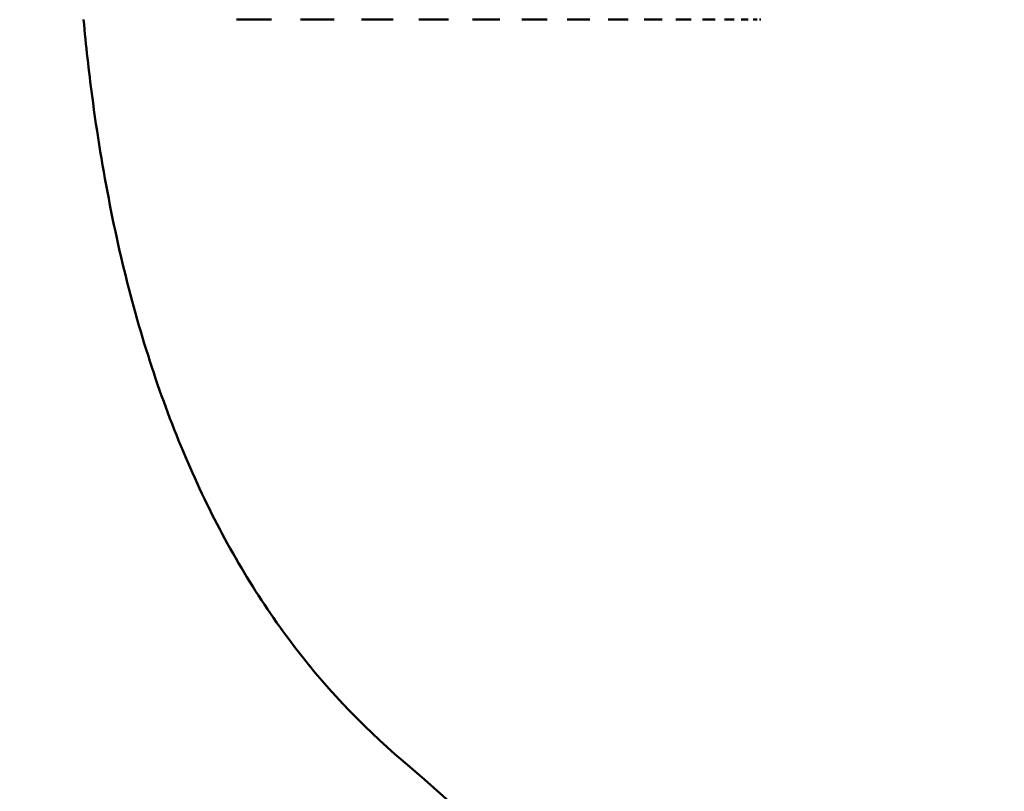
# Model space of a CAD drawing. Header units: millimetres. Extents: x 622 to 2742, y 42 to 2031.
# Tile 15 of 85: x 882 to 897, y 110 to 121. Entities that reach past the tile are written whole.
import ezdxf

# ---------------------------------------------------------------- set-up
doc = ezdxf.new("R2010")
doc.units = ezdxf.units.MM
doc.header["$LTSCALE"] = 10
doc.layers.add('Widoczne (ISO)', color=7, linetype='Continuous', lineweight=50)

msp = doc.modelspace()

# ---------------------------------------------------------------- linework, layer by layer
at = {"layer": 'Widoczne (ISO)'}
for p, q in [((884.811, 121.454), (885.35, 121.454)), ((885.793, 121.454), (886.304, 121.454)), ((886.723, 121.454), (887.205, 121.454)), ((887.599, 121.454), (888.05, 121.454)), ((888.416, 121.454), (888.834, 121.454)), ((889.172, 121.454), (889.555, 121.454)), ((889.863, 121.454), (890.21, 121.454)), ((890.487, 121.454), (890.797, 121.454)), ((891.041, 121.454), (891.312, 121.454)), ((891.524, 121.454), (891.755, 121.454)), ((891.932, 121.454), (892.122, 121.454)), ((892.265, 121.454), (892.414, 121.454)), ((892.522, 121.454), (892.628, 121.454)), ((892.701, 121.454), (892.765, 121.454)), ((892.801, 121.454), (892.822, 121.454))]:
    msp.add_line(p, q, dxfattribs=at)
msp.add_circle((872.824, 92.421), 50, dxfattribs=at)
msp.add_arc((872.824, 92.954), 22.5, 130.215, 49.785, dxfattribs=at)
msp.add_open_spline([(887.352, 110.135), (886.713, 110.675), (886.135, 111.292), (885.1, 112.678), (884.644, 113.448), (883.854, 115.141), (883.519, 116.063), (882.972, 118.062), (882.76, 119.138), (882.558, 120.67), (882.514, 121.057), (882.478, 121.454)], degree=3, knots=[1, 1, 1, 1, 1.1906229, 1.1906229, 1.3812459, 1.3812459, 1.5718688, 1.5718688, 1.7624917, 1.7624917, 1.8252774, 1.8252774, 1.8252774, 1.8252774], dxfattribs=at)

doc.saveas('drawing.dxf')
